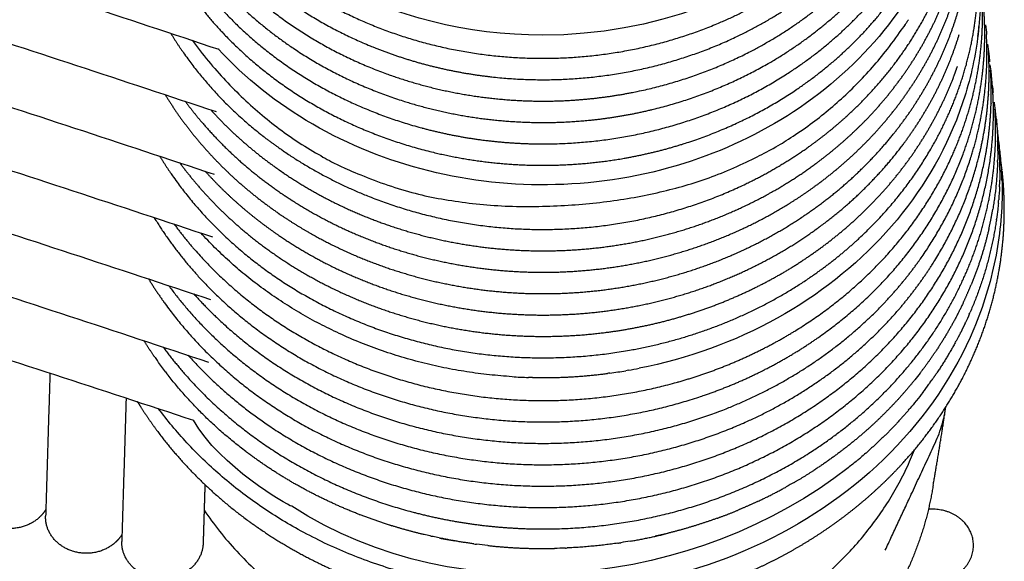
# Model space of a CAD drawing. Header units: millimetres. Extents: x -31695 to -19845, y -5614 to 7253.
# Tile 40 of 256: x -27788 to -27743, y -4022 to -3997. Entities that reach past the tile are written whole.
import ezdxf

# ---------------------------------------------------------------- set-up
doc = ezdxf.new("R2010")
doc.units = ezdxf.units.MM
doc.layers.add('2d', color=7, linetype='Continuous', true_color=0x000000)

msp = doc.modelspace()

# ---------------------------------------------------------------- linework, layer by layer
at = {"layer": '2d', "linetype": 'Continuous', "lineweight": -3}
for points, weights in [([(-27996.657, -3962.844), (-27884.071, -3963.136), (-27778.871, -3998.767)], [1, 0.983726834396, 1]), ([(-27996.657, -3965.763), (-27884.137, -3966.055), (-27778.99, -4001.646)], [1, 0.983745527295, 1]), ([(-27996.657, -3968.683), (-27884.186, -3968.974), (-27779.078, -4004.536)], [1, 0.983759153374, 1]), ([(-27996.657, -3971.602), (-27884.234, -3971.894), (-27779.165, -4007.426)], [1, 0.983772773, 1]), ([(-27996.657, -3974.522), (-27884.282, -3974.813), (-27779.252, -4010.316)], [1, 0.983786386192, 1]), ([(-27996.657, -3977.441), (-27884.33, -3977.732), (-27779.339, -4013.206)], [1, 0.983799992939, 1]), ([(-27996.657, -3980.361), (-27884.716, -3980.651), (-27780.038, -4015.889)], [1, 0.983908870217, 1]), ([(-27742.992, -4001.958), (-27742.944, -4002.479), (-27742.929, -4003.001)], [1.00011358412, 0.999640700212, 1]), ([(-27742.728, -4004.81), (-27742.747, -4004.127), (-27742.824, -4003.448)], [1, 0.999297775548, 1]), ([(-27742.932, -4003.984), (-27742.969, -4005.072), (-27743.151, -4006.147)], [1, 0.998199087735, 1]), ([(-27743.328, -4007.036), (-27743.227, -4006.594), (-27743.151, -4006.147)], [1, 0.999690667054, 1]), ([(-27742.987, -4006.646), (-27743.301, -4008.837), (-27744.195, -4010.897)], [1, 0.992740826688, 1]), ([(-27765.331, -4013.878), (-27774.14, -4013.342), (-27779.696, -4007.246)], [1, 0.916763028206, 1]), ([(-27743.328, -4007.036), (-27743.63, -4008.365), (-27744.152, -4009.64)], [1, 0.997220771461, 1]), ([(-27744.523, -4010.481), (-27744.326, -4010.065), (-27744.152, -4009.64)], [1, 0.999690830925, 1]), ([(-27744.523, -4010.481), (-27745.084, -4011.665), (-27745.826, -4012.767)], [1, 0.997526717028, 1]), ([(-27781.808, -4012.998), (-27782.08, -4012.606), (-27782.33, -4012.202)], [1, 0.999683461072, 1]), ([(-27744.894, -4012.324), (-27745.278, -4013.025), (-27745.728, -4013.695)], [1, 0.999099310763, 1]), ([(-27746.508, -4013.714), (-27746.15, -4013.25), (-27745.826, -4012.767)], [1, 0.999526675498, 1]), ([(-27777.624, -4017.329), (-27779.708, -4015.75), (-27781.259, -4013.745)], [1, 0.991380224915, 1]), ([(-27764.392, -4013.917), (-27762.656, -4013.955), (-27760.938, -4013.73)], [1, 0.996389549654, 1]), ([(-27746.844, -4014.137), (-27747.55, -4015.001), (-27748.364, -4015.786)], [1, 0.998318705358, 1]), ([(-27765.968, -4023.706), (-27776.06, -4022.855), (-27781.658, -4015.346)], [1, 0.902344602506, 1]), ([(-27747.037, -4015.417), (-27747.926, -4016.455), (-27748.97, -4017.371)], [1, 0.997531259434, 1]), ([(-27745.902, -4018.88), (-27745.59, -4017.084), (-27745.321, -4015.282)], [1, 0.999940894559, 1]), ([(-27749.074, -4016.439), (-27748.71, -4016.12), (-27748.364, -4015.786)], [1, 0.999697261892, 1]), ([(-27749.13, -4016.487), (-27750.2, -4017.417), (-27751.41, -4018.201)], [1, 0.997429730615, 1]), ([(-27776.401, -4018.187), (-27777.009, -4017.792), (-27777.584, -4017.359)], [1, 0.999356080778, 1]), ([(-27773.773, -4019.645), (-27775.136, -4019.008), (-27776.379, -4018.202)], [1, 0.997321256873, 1]), ([(-27752.317, -4018.757), (-27751.855, -4018.49), (-27751.41, -4018.201)], [1, 0.999655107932, 1]), ([(-27754.016, -4019.644), (-27753.335, -4019.326), (-27752.682, -4018.964)], [1, 0.999331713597, 1]), ([(-27745.905, -4018.88), (-27746.221, -4020.921), (-27747.107, -4022.826)], [1.0091937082, 0.996390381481, 1]), ([(-27772.387, -4020.237), (-27773.082, -4019.967), (-27773.754, -4019.654)], [1, 0.999353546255, 1]), ([(-27754.016, -4019.644), (-27754.469, -4019.856), (-27754.934, -4020.049)], [1, 0.99970568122, 1]), ([(-27770.954, -4020.738), (-27771.659, -4020.517), (-27772.344, -4020.253)], [1, 0.999378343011, 1]), ([(-27755.875, -4020.414), (-27756.991, -4020.818), (-27758.153, -4021.108)], [1, 0.998372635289, 1]), ([(-27755.875, -4020.413), (-27755.4, -4020.241), (-27754.934, -4020.049)], [1, 0.999706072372, 1]), ([(-27745.808, -4020), (-27745.863, -4019.997), (-27745.918, -4019.997)], [0.958619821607, 0.969386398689, 0.981112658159]), ([(-27768.7, -4021.321), (-27769.811, -4021.092), (-27770.887, -4020.759)], [1, 0.998556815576, 1]), ([(-27767.093, -4021.594), (-27767.868, -4021.49), (-27768.631, -4021.335)], [1, 0.999318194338, 1]), ([(-27759.883, -4021.47), (-27759.01, -4021.321), (-27758.153, -4021.108)], [1, 0.999126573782, 1]), ([(-27766.459, -4021.672), (-27764.927, -4021.837), (-27763.384, -4021.804)], [1, 0.997375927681, 1]), ([(-27760.462, -4021.561), (-27761.622, -4021.73), (-27762.797, -4021.784)], [1, 0.998465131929, 1])]:
    msp.add_rational_spline(points, weights, degree=2, dxfattribs=at)
for points, degree, knots in [([(-27745.327, -3981.826), (-27745.326, -3990.817), (-27753.643, -3998.118), (-27770.997, -3998.114), (-27777.153, -3994.64), (-27780.288, -3989.53)], 3, [-312.961733, -312.961733, -312.961733, -312.961733, -285.713489, -285.713489, -266.905871, -266.905871, -266.905871, -266.905871]), ([(-27744.626, -3988.133), (-27744.626, -3989.871), (-27745.245, -3993.351), (-27747.943, -3998.082), (-27752.113, -4001.827), (-27757.398, -4004.316), (-27763.272, -4005.288), (-27769.251, -4004.639), (-27774.691, -4002.455), (-27777.657, -4000.098), (-27778.903, -3998.747)], 3, [0, 0, 0, 0, 0.546981, 1.095379, 1.649298, 2.1853, 2.749562, 3.300531, 3.85032, 4.400106, 4.400106, 4.400106, 4.400106]), ([(-27743.723, -3996.254), (-27743.723, -3997.23), (-27743.911, -3999.193), (-27745.027, -4003.035), (-27747.792, -4007.444), (-27752.951, -4011.501), (-27757.228, -4013.051), (-27759.478, -4013.493)], 3, [0, 0, 0, 0, 0.307264, 0.618059, 1.244383, 1.873268, 2.517622, 2.517622, 2.517622, 2.517622]), ([(-27743.155, -4000.63), (-27743.171, -4000.395), (-27743.191, -4000.161), (-27743.217, -3999.927), (-27743.218, -3999.913), (-27743.22, -3999.899), (-27743.221, -3999.886)], 3, [6.39810064, 6.39810064, 6.39810064, 6.39810064, 6.47301953, 6.47301953, 6.47301953, 6.47737687, 6.47737687, 6.47737687, 6.47737687]), ([(-27742.821, -4004.353), (-27742.821, -4004.18), (-27742.824, -4004.006), (-27742.83, -4003.833), (-27742.836, -4003.665), (-27742.844, -4003.497), (-27742.855, -4003.329)], 3, [6.3778306, 6.3778306, 6.3778306, 6.3778306, 6.4330962, 6.4330962, 6.4330962, 6.4865477, 6.4865477, 6.4865477, 6.4865477]), ([(-27742.722, -4005.264), (-27742.722, -4006.337), (-27742.94, -4008.52), (-27744.255, -4012.792), (-27747.536, -4017.653), (-27753.513, -4021.864), (-27758.333, -4023.276), (-27760.788, -4023.594)], 3, [0, 0, 0, 0, 0.337464, 0.687203, 1.388364, 2.092602, 2.78638, 2.78638, 2.78638, 2.78638]), ([(-27742.896, -4005.884), (-27742.905, -4005.977), (-27742.915, -4006.07), (-27742.942, -4006.313), (-27742.961, -4006.463), (-27742.982, -4006.612)], 3, [-110.5162886, -110.5162886, -110.5162886, -110.5162886, -110.2186678, -110.2186678, -109.7359087, -109.7359087, -109.7359087, -109.7359087]), ([(-27781.326, -4013.658), (-27781.326, -4013.658), (-27781.326, -4013.658), (-27781.449, -4013.497), (-27781.569, -4013.334), (-27781.687, -4013.169)], 3, [-72.8205275, -72.8205275, -72.8205275, -72.8205275, -72.820517, -72.820517, -72.2005214, -72.2005214, -72.2005214, -72.2005214]), ([(-27748.112, -4021.881), (-27746.963, -4019.413), (-27745.435, -4016.131), (-27745.321, -4015.282)], 2, [0, 0, 0, 0.5604552, 0.7451673, 0.7451673, 0.7451673]), ([(-27749.41, -4017.747), (-27749.548, -4017.861), (-27756.498, -4023.468), (-27767.694, -4024.927), (-27775.498, -4019.861)], 3, [-96.172521, -96.172521, -96.172521, -96.172521, -95.643507, -69.719058, -69.719058, -69.719058, -69.719058])]:
    msp.add_open_spline(points, degree=degree, knots=knots, dxfattribs=at)
for points, weights, degree, knots in [([(-27779.652, -3992.664), (-27778.304, -3994.483), (-27776.474, -3995.932), (-27774.366, -3997.599), (-27771.802, -3998.644), (-27770.524, -3999.164), (-27769.174, -3999.511), (-27767.823, -3999.858), (-27766.43, -4000.024), (-27763.626, -4000.357), (-27760.835, -3999.951), (-27758.046, -3999.544), (-27755.512, -3998.431), (-27753.621, -3997.6), (-27751.984, -3996.417), (-27750.351, -3995.237), (-27749.054, -3993.763), (-27747.759, -3992.292), (-27746.868, -3990.601), (-27746.162, -3989.262), (-27745.34, -3986.498), (-27745.202, -3985.138)], [1, 0.991508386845, 1, 0.988975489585, 1, 0.997246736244, 1, 0.997257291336, 1, 0.989114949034, 1, 0.989061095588, 1, 0.993773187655, 1, 0.993726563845, 1, 0.993663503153, 1, 0.995978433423, 1.0037830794, 1], 2, [0, 0, 0, 0.454418, 0.454418, 0.976567, 0.976567, 1.238067, 1.238067, 1.499735, 1.499735, 2.02326, 2.02326, 2.546355, 2.546355, 2.938008, 2.938008, 3.328925, 3.328925, 3.719105, 3.719105, 4.028551, 4.319646, 4.319646, 4.319646]), ([(-27779.908, -3995.497), (-27779.44, -3996.13), (-27778.91, -3996.724), (-27777.129, -3998.715), (-27774.768, -4000.152), (-27772.4, -4001.591), (-27769.663, -4002.354), (-27768.982, -4002.543), (-27768.288, -4002.687), (-27767.593, -4002.831), (-27766.889, -4002.929), (-27765.477, -4003.125), (-27764.048, -4003.135), (-27761.176, -4003.153), (-27758.421, -4002.427), (-27755.671, -4001.701), (-27753.28, -4000.292), (-27751.496, -3999.241), (-27750.02, -3997.863), (-27748.547, -3996.489), (-27747.455, -3994.857), (-27746.367, -3993.227), (-27745.716, -3991.422), (-27745.55, -3990.962), (-27744.814, -3988.419), (-27744.827, -3986.325)], [1, 0.998978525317, 1, 0.988891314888, 1, 0.989029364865, 1, 0.999310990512, 1, 0.999316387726, 1, 0.997261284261, 1, 0.989114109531, 1, 0.989025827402, 1, 0.993742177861, 1, 0.993692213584, 1, 0.993632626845, 1, 0.999577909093, 1.00187545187, 1], 2, [0, 0, 0, 0.158907, 0.158907, 0.688563, 0.688563, 1.219455, 1.219455, 1.352333, 1.352333, 1.485247, 1.485247, 1.75113, 1.75113, 2.282829, 2.282829, 2.813788, 2.813788, 3.211209, 3.211209, 3.607869, 3.607869, 4.003851, 4.003851, 4.105245, 4.55576, 4.55576, 4.55576]), ([(-27778.45, -3993.071), (-27777.752, -3993.833), (-27776.957, -3994.515), (-27774.937, -3996.246), (-27772.436, -3997.375), (-27769.928, -3998.505), (-27767.159, -3998.936), (-27764.387, -3999.366), (-27761.594, -3999.06), (-27758.803, -3998.753), (-27756.235, -3997.736), (-27754.318, -3996.976), (-27752.637, -3995.858), (-27750.961, -3994.742), (-27749.604, -3993.323), (-27748.251, -3991.907), (-27747.288, -3990.257), (-27746.327, -3988.61), (-27745.805, -3986.814)], [1, 0.998226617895, 1, 0.988942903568, 1, 0.98906191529, 1, 0.989102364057, 1, 0.989071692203, 1, 0.993781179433, 1, 0.993737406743, 1, 0.993673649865, 1, 0.993628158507, 1], 2, [0, 0, 0, 0.205964, 0.205964, 0.725213, 0.725213, 1.24552, 1.24552, 1.766292, 1.766292, 2.286733, 2.286733, 2.676449, 2.676449, 3.065442, 3.065442, 3.453692, 3.453692, 3.84133, 3.84133, 3.84133]), ([(-27780.599, -3992.319), (-27780.186, -3993.007), (-27779.701, -3993.657), (-27778.138, -3995.753), (-27775.948, -3997.347), (-27773.753, -3998.943), (-27771.127, -3999.899), (-27769.161, -4000.615), (-27767.066, -4000.927), (-27764.969, -4001.239), (-27762.847, -4001.135), (-27761.435, -4001.065), (-27760.05, -4000.811), (-27757.268, -4000.299), (-27754.775, -3999.089), (-27752.915, -3998.186), (-27751.327, -3996.938), (-27749.742, -3995.692), (-27748.509, -3994.165), (-27747.278, -3992.639), (-27746.463, -3990.908), (-27745.649, -3989.18), (-27745.292, -3987.333)], [1, 0.998891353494, 1, 0.988848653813, 1, 0.988994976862, 1, 0.993824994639, 1, 0.993869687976, 1, 0.997253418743, 1, 0.989070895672, 1, 0.993758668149, 1, 0.993716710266, 1, 0.993652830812, 1, 0.993612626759, 1], 2, [0, 0, 0, 0.163409, 0.163409, 0.687194, 0.687194, 1.212264, 1.212264, 1.606734, 1.606734, 2.001436, 2.001436, 2.264554, 2.264554, 2.790275, 2.790275, 3.183865, 3.183865, 3.576698, 3.576698, 3.968812, 3.968812, 4.360384, 4.360384, 4.360384]), ([(-27778.714, -3995.901), (-27777.244, -3997.51), (-27775.38, -3998.754), (-27773.098, -4000.275), (-27770.414, -4001.137), (-27768.405, -4001.781), (-27766.286, -4002.017), (-27764.165, -4002.252), (-27762.038, -4002.067), (-27760.624, -4001.944), (-27759.245, -4001.637), (-27756.476, -4001.019), (-27754.031, -3999.711), (-27752.206, -3998.733), (-27750.672, -3997.42), (-27749.14, -3996.11), (-27747.975, -3994.529), (-27746.813, -3992.951), (-27746.078, -3991.182), (-27745.344, -3989.415), (-27745.075, -3987.547)], [1, 0.99250418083, 1, 0.989013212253, 1, 0.993831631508, 1, 0.993871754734, 1, 0.997252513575, 1, 0.989059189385, 1, 0.993748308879, 1, 0.993705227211, 1, 0.993642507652, 1, 0.993605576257, 1], 2, [0, 0, 0, 0.432594, 0.432594, 0.960579, 0.960579, 1.357186, 1.357186, 1.753964, 1.753964, 2.01843, 2.01843, 2.546773, 2.546773, 2.942285, 2.942285, 3.337032, 3.337032, 3.731079, 3.731079, 4.124629, 4.124629, 4.124629]), ([(-27779.238, -4001.562), (-27778.313, -4002.586), (-27777.263, -4003.51), (-27776.103, -4004.322), (-27776.018, -4004.382), (-27775.931, -4004.442), (-27775.845, -4004.5), (-27774.377, -4005.492), (-27772.768, -4006.292), (-27771.05, -4006.885), (-27769.224, -4007.513), (-27767.315, -4007.896), (-27765.363, -4008.024), (-27763.411, -4008.152), (-27761.458, -4008.023), (-27759.548, -4007.641), (-27757.64, -4007.258), (-27755.817, -4006.629), (-27754.118, -4005.768), (-27753.363, -4005.385), (-27752.639, -4004.958), (-27751.948, -4004.49), (-27751.092, -4003.909), (-27750.292, -4003.268), (-27749.555, -4002.57), (-27748.557, -4001.626), (-27747.685, -4000.587), (-27746.95, -3999.469), (-27746.216, -3998.352), (-27745.628, -3997.168), (-27745.194, -3995.934), (-27744.762, -3994.7), (-27744.488, -3993.431), (-27744.379, -3992.143), (-27744.315, -3991.392), (-27744.307, -3990.638), (-27744.355, -3989.885)], [1, 0.995727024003, 0.995727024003, 1, 1, 1, 1, 0.993469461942, 0.993469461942, 1, 0.992729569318, 0.992729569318, 1, 0.992745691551, 0.992745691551, 1, 0.992705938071, 0.992705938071, 1, 0.998527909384, 0.998527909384, 1, 0.997725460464, 0.997725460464, 1, 0.995783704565, 0.995783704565, 1, 0.995755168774, 0.995755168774, 1, 0.995726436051, 0.995726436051, 1, 0.998536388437, 0.998536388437, 1], 3, [0, 0, 0, 0, 0.412294, 0.412294, 0.412294, 0.442885, 0.442885, 0.442885, 0.956812, 0.956812, 0.956812, 1.502164, 1.502164, 1.502164, 2.047728, 2.047728, 2.047728, 2.592685, 2.592685, 2.592685, 2.835529, 2.835529, 2.835529, 3.136427, 3.136427, 3.136427, 3.543331, 3.543331, 3.543331, 3.949557, 3.949557, 3.949557, 4.355346, 4.355346, 4.355346, 4.592454, 4.592454, 4.592454, 4.592454]), ([(-27780.421, -4001.163), (-27780.16, -4001.518), (-27779.885, -4001.864), (-27779.595, -4002.2), (-27778.532, -4003.433), (-27777.294, -4004.53), (-27775.904, -4005.47), (-27775.737, -4005.583), (-27775.568, -4005.694), (-27775.397, -4005.802), (-27773.796, -4006.814), (-27772.044, -4007.604), (-27770.181, -4008.156), (-27768.314, -4008.707), (-27766.376, -4009.009), (-27764.409, -4009.054), (-27762.442, -4009.098), (-27760.489, -4008.884), (-27758.593, -4008.417), (-27756.699, -4007.951), (-27754.903, -4007.241), (-27753.246, -4006.303), (-27752.779, -4006.039), (-27752.325, -4005.757), (-27751.885, -4005.459), (-27750.77, -4004.702), (-27749.752, -4003.845), (-27748.843, -4002.896), (-27747.894, -4001.904), (-27747.077, -4000.824), (-27746.401, -3999.669), (-27745.727, -3998.516), (-27745.203, -3997.303), (-27744.837, -3996.045), (-27744.472, -3994.788), (-27744.268, -3993.502), (-27744.23, -3992.204), (-27744.216, -3991.706), (-27744.226, -3991.207), (-27744.26, -3990.71)], [1, 0.999547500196, 0.999547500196, 1, 0.994092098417, 0.994092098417, 1, 1, 1, 1, 0.99268257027, 0.99268257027, 1, 0.992735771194, 0.992735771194, 1, 0.992746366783, 0.992746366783, 1, 0.992694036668, 0.992694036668, 1, 0.999403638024, 0.999403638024, 1, 0.996192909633, 0.996192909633, 1, 0.9957758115, 0.9957758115, 1, 0.99574663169, 0.99574663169, 1, 0.9957230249, 0.9957230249, 1, 0.99936428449, 0.99936428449, 1], 3, [0, 0, 0, 0, 0.133389, 0.133389, 0.133389, 0.62072, 0.62072, 0.62072, 0.679623, 0.679623, 0.679623, 1.226967, 1.226967, 1.226967, 1.775168, 1.775168, 1.775168, 2.323432, 2.323432, 2.323432, 2.870975, 2.870975, 2.870975, 3.025721, 3.025721, 3.025721, 3.417247, 3.417247, 3.417247, 3.826037, 3.826037, 3.826037, 4.2342, 4.2342, 4.2342, 4.641984, 4.641984, 4.641984, 4.798829, 4.798829, 4.798829, 4.798829]), ([(-27781.349, -4000.852), (-27780.703, -4001.913), (-27779.938, -4002.909), (-27779.061, -4003.829), (-27778.137, -4004.797), (-27777.1, -4005.671), (-27775.964, -4006.44), (-27775.536, -4006.729), (-27775.096, -4007.002), (-27774.643, -4007.26), (-27772.979, -4008.205), (-27771.176, -4008.921), (-27769.274, -4009.393), (-27767.369, -4009.865), (-27765.407, -4010.083), (-27763.43, -4010.042), (-27761.453, -4010), (-27759.505, -4009.7), (-27757.627, -4009.148), (-27755.753, -4008.597), (-27753.991, -4007.805), (-27752.38, -4006.791), (-27752.192, -4006.673), (-27752.006, -4006.552), (-27751.823, -4006.427), (-27750.442, -4005.491), (-27749.212, -4004.402), (-27748.153, -4003.178), (-27747.257, -4002.141), (-27746.498, -4001.021), (-27745.885, -3999.832), (-27745.273, -3998.645), (-27744.817, -3997.404), (-27744.52, -3996.125), (-27744.225, -3994.847), (-27744.094, -3993.547), (-27744.129, -3992.243), (-27744.133, -3992.09), (-27744.14, -3991.937), (-27744.149, -3991.785)], [1, 0.996417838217, 0.996417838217, 1, 0.996085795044, 0.996085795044, 1, 0.999444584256, 0.999444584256, 1, 0.992696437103, 0.992696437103, 1, 0.992742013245, 0.992742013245, 1, 0.992742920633, 0.992742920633, 1, 0.992681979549, 0.992681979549, 1, 1, 1, 1, 0.994226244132, 0.994226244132, 1, 0.995766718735, 0.995766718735, 1, 0.995739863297, 0.995739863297, 1, 0.995719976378, 0.995719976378, 1, 1, 1, 1], 3, [0, 0, 0, 0, 0.378838, 0.378838, 0.378838, 0.777634, 0.777634, 0.777634, 0.927842, 0.927842, 0.927842, 1.478122, 1.478122, 1.478122, 2.029148, 2.029148, 2.029148, 2.580097, 2.580097, 2.580097, 3.130208, 3.130208, 3.130208, 3.194891, 3.194891, 3.194891, 3.679221, 3.679221, 3.679221, 4.089907, 4.089907, 4.089907, 4.500013, 4.500013, 4.500013, 4.909808, 4.909808, 4.909808, 4.958446, 4.958446, 4.958446, 4.958446]), ([(-27781.093, -3998.018), (-27780.815, -3998.477), (-27780.505, -3998.921), (-27778.965, -4001.123), (-27776.762, -4002.825), (-27776.287, -4003.191), (-27775.787, -4003.53), (-27773.968, -4004.76), (-27771.879, -4005.584), (-27769.199, -4006.64), (-27766.289, -4006.956), (-27763.378, -4007.271), (-27760.489, -4006.819), (-27757.603, -4006.367), (-27754.991, -4005.187), (-27753.414, -4004.473), (-27752.007, -4003.519), (-27751.102, -4002.905), (-27750.283, -4002.202), (-27748.715, -4000.854), (-27747.525, -3999.229), (-27746.338, -3997.607), (-27745.588, -3995.79), (-27745.161, -3994.754), (-27744.889, -3993.677)], [1, 0.999530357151, 1, 0.988826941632, 1, 0.999473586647, 1, 0.993245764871, 1, 0.98908618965, 1, 0.989123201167, 1, 0.989071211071, 1, 0.995920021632, 1, 0.998283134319, 1, 0.993690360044, 1, 0.993644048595, 1, 0.997897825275, 1], 2, [0, 0, 0, 0.109428, 0.109428, 0.649518, 0.649518, 0.766726, 0.766726, 1.190973, 1.190973, 1.733456, 1.733456, 2.27627, 2.27627, 2.818621, 2.818621, 3.147655, 3.147655, 3.359837, 3.359837, 3.764848, 3.764848, 4.169151, 4.169151, 4.400458, 4.400458, 4.400458]), ([(-27780.836, -3995.185), (-27779.833, -3996.84), (-27778.445, -3998.258), (-27776.555, -4000.187), (-27774.111, -4001.537), (-27771.661, -4002.89), (-27768.873, -4003.547), (-27766.787, -4004.039), (-27764.629, -4004.111), (-27762.471, -4004.182), (-27760.349, -4003.83), (-27758.938, -4003.596), (-27757.581, -4003.179), (-27754.856, -4002.342), (-27752.526, -4000.834), (-27750.788, -3999.707), (-27749.376, -3998.266), (-27747.966, -3996.828), (-27746.953, -3995.146), (-27746.522, -3994.43), (-27746.172, -3993.681)], [1, 0.99386796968, 1, 0.98891104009, 1, 0.989048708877, 1, 0.993842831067, 1, 0.993872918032, 1, 0.997249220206, 1, 0.989030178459, 1, 0.993725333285, 1, 0.993681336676, 1, 0.998833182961, 1], 2, [0, 0, 0, 0.392754, 0.392754, 0.925362, 0.925362, 1.459165, 1.459165, 1.860017, 1.860017, 2.260909, 2.260909, 2.528044, 2.528044, 3.06158, 3.06158, 3.460914, 3.460914, 3.859482, 3.859482, 4.029602, 4.029602, 4.029602]), ([(-27781.604, -4003.686), (-27781.322, -4004.15), (-27781.009, -4004.598), (-27779.421, -4006.867), (-27777.151, -4008.62), (-27774.874, -4010.375), (-27772.118, -4011.462), (-27769.357, -4012.55), (-27766.359, -4012.875), (-27763.359, -4013.2), (-27760.382, -4012.735), (-27758.159, -4012.387), (-27756.076, -4011.612), (-27753.996, -4010.838), (-27752.159, -4009.676), (-27750.94, -4008.903), (-27749.864, -4007.978), (-27747.703, -4006.121), (-27746.255, -4003.78), (-27745.176, -4002.033), (-27744.565, -4000.115), (-27743.956, -3998.199), (-27743.846, -3996.211), (-27743.822, -3995.777), (-27743.823, -3995.342)], [1, 0.999547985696, 1, 0.988826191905, 1, 0.988987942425, 1, 0.989095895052, 1, 0.989138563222, 1, 0.993837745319, 1, 0.993815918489, 1, 0.997208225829, 1, 0.988822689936, 1, 0.993606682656, 1, 0.993587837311, 1, 0.999688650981, 1], 2, [0, 0, 0, 0.110577, 0.110577, 0.667134, 0.667134, 1.225074, 1.225074, 1.784068, 1.784068, 2.343404, 2.343404, 2.762642, 2.762642, 3.181289, 3.181289, 3.45998, 3.45998, 4.016272, 4.016272, 4.432701, 4.432701, 4.848694, 4.848694, 4.939879, 4.939879, 4.939879]), ([(-27743.653, -3998.14), (-27743.612, -3997.483), (-27743.613, -3996.824), (-27743.654, -3996.167), (-27743.655, -3996.164), (-27743.655, -3996.162), (-27743.655, -3996.159)], [1, 0.998954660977, 0.998954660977, 1, 1, 1, 1], 3, [0, 0, 0, 0, 0.2071324, 0.2071324, 0.2071324, 0.2079832, 0.2079832, 0.2079832, 0.2079832]), ([(-27781.86, -4006.52), (-27780.817, -4008.229), (-27779.387, -4009.7), (-27777.387, -4011.753), (-27774.797, -4013.194), (-27772.2, -4014.637), (-27769.242, -4015.343), (-27766.28, -4016.049), (-27763.216, -4015.959), (-27760.151, -4015.868), (-27757.249, -4014.989), (-27756.53, -4014.771), (-27755.83, -4014.506), (-27755.13, -4014.241), (-27754.455, -4013.93), (-27753.104, -4013.309), (-27751.871, -4012.517), (-27749.396, -4010.927), (-27747.557, -4008.76), (-27745.724, -4006.597), (-27744.694, -4004.049), (-27743.926, -4002.147), (-27743.66, -4000.14), (-27743.456, -3998.602), (-27743.555, -3997.055)], [1, 0.994180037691, 1, 0.988915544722, 1, 0.989047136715, 1, 0.989134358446, 1, 0.989130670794, 1, 0.999310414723, 1, 0.999313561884, 1, 0.997230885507, 1, 0.98888652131, 1, 0.988730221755, 1, 0.993579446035, 1, 0.996209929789, 1], 2, [0, 0, 0, 0.406309, 0.406309, 0.97185, 0.97185, 1.538673, 1.538673, 2.106222, 2.106222, 2.673659, 2.673659, 2.815415, 2.815415, 2.957101, 2.957101, 3.24023, 3.24023, 3.805442, 3.805442, 4.369278, 4.369278, 4.791518, 4.791518, 5.115696, 5.115696, 5.115696]), ([(-27780.104, -3998.351), (-27774.316, -4006.127), (-27753.161, -4005.905), (-27747.278, -3997.766), (-27747.044, -3997.403)], [0.999939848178, 0.994047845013, 1.00677220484, 0.999695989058, 1], 2, [-3.673785, -3.673785, -3.673785, -1.955275, 0, 0.087774, 0.087774, 0.087774]), ([(-27780.933, -4006.83), (-27780.485, -4007.44), (-27779.982, -4008.016), (-27778.116, -4010.149), (-27775.628, -4011.7), (-27773.132, -4013.253), (-27770.235, -4014.09), (-27767.333, -4014.928), (-27764.282, -4014.979), (-27761.231, -4015.029), (-27758.296, -4014.288), (-27757.567, -4014.104), (-27756.856, -4013.873), (-27756.145, -4013.641), (-27755.456, -4013.364), (-27754.076, -4012.809), (-27752.804, -4012.078), (-27750.251, -4010.611), (-27748.295, -4008.542), (-27746.346, -4006.477), (-27745.17, -4003.992), (-27744.295, -4002.137), (-27743.91, -4000.155), (-27743.718, -3999.159), (-27743.654, -3998.15)], [1, 0.99916157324, 1, 0.988887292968, 1, 0.989024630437, 1, 0.989124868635, 1, 0.989137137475, 1, 0.999311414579, 1, 0.999314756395, 1, 0.99723671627, 1, 0.988914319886, 1, 0.988755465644, 1, 0.993588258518, 1, 0.998365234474, 1], 2, [0, 0, 0, 0.152864, 0.152864, 0.715407, 0.715407, 1.279283, 1.279283, 1.844005, 1.844005, 2.408765, 2.408765, 2.549873, 2.549873, 2.690919, 2.690919, 2.972785, 2.972785, 3.535504, 3.535504, 4.096819, 4.096819, 4.517106, 4.517106, 4.728909, 4.728909, 4.728909]), ([(-27780.021, -4010.056), (-27779.415, -4010.736), (-27778.739, -4011.361), (-27776.608, -4013.328), (-27773.923, -4014.653), (-27771.23, -4015.98), (-27768.22, -4016.551), (-27765.206, -4017.122), (-27762.135, -4016.89), (-27759.066, -4016.656), (-27756.207, -4015.639), (-27754.072, -4014.879), (-27752.179, -4013.719), (-27750.29, -4012.56), (-27748.737, -4011.058), (-27747.706, -4010.06), (-27746.855, -4008.937), (-27745.146, -4006.681), (-27744.265, -4004.076), (-27743.61, -4002.131), (-27743.463, -4000.105), (-27743.391, -3999.1), (-27743.446, -3998.094)], [1, 0.998844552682, 1, 0.98894298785, 1, 0.989077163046, 1, 0.989138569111, 1, 0.989118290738, 1, 0.993797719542, 1, 0.993759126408, 1, 0.997180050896, 1, 0.988719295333, 1, 0.993568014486, 1, 0.998405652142, 1], 2, [0, 0, 0, 0.181817, 0.181817, 0.750347, 0.750347, 1.320091, 1.320091, 1.890431, 1.890431, 2.460527, 2.460527, 2.887489, 2.887489, 3.313668, 3.313668, 3.597341, 3.597341, 4.163698, 4.163698, 4.587918, 4.587918, 4.799021, 4.799021, 4.799021]), ([(-27779.5, -4004.393), (-27779.174, -4004.755), (-27778.832, -4005.106), (-27778.475, -4005.444), (-27777.721, -4006.159), (-27776.903, -4006.814), (-27776.026, -4007.407), (-27775.331, -4007.878), (-27774.603, -4008.306), (-27773.844, -4008.692), (-27772.12, -4009.566), (-27770.269, -4010.205), (-27768.332, -4010.594), (-27766.394, -4010.983), (-27764.411, -4011.115), (-27762.429, -4010.986), (-27760.448, -4010.856), (-27758.509, -4010.468), (-27756.656, -4009.831), (-27754.9, -4009.227), (-27753.256, -4008.409), (-27751.759, -4007.395), (-27751.68, -4007.341), (-27751.602, -4007.287), (-27751.524, -4007.233), (-27749.969, -4006.146), (-27748.614, -4004.865), (-27747.489, -4003.419), (-27746.648, -4002.338), (-27745.951, -4001.18), (-27745.404, -3999.959), (-27745.131, -3999.348), (-27744.897, -3998.724), (-27744.703, -3998.09)], [1, 0.999472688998, 0.999472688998, 1, 0.997688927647, 0.997688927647, 1, 0.998554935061, 0.998554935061, 1, 0.992709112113, 0.992709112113, 1, 0.992749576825, 0.992749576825, 1, 0.992737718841, 0.992737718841, 1, 0.993390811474, 0.993390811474, 1, 1, 1, 1, 0.99257184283, 0.99257184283, 1, 0.995757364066, 0.995757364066, 1, 0.998925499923, 0.998925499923, 1], 3, [0, 0, 0, 0, 0.145949, 0.145949, 0.145949, 0.453792, 0.453792, 0.453792, 0.697934, 0.697934, 0.697934, 1.251148, 1.251148, 1.251148, 1.804963, 1.804963, 1.804963, 2.358576, 2.358576, 2.358576, 2.883536, 2.883536, 2.883536, 2.911338, 2.911338, 2.911338, 3.462619, 3.462619, 3.462619, 3.875215, 3.875215, 3.875215, 4.082078, 4.082078, 4.082078, 4.082078]), ([(-27743.353, -4000.858), (-27743.328, -4000.457), (-27743.323, -4000.055), (-27743.316, -3999.451), (-27743.355, -3998.848)], [1, 0.999747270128, 1, 0.999429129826, 1], 2, [0, 0, 0, 0.0842579, 0.0842579, 0.2110182, 0.2110182, 0.2110182]), ([(-27780.677, -4003.997), (-27779.861, -4005.104), (-27778.911, -4006.124), (-27777.839, -4007.042), (-27777.124, -4007.654), (-27776.359, -4008.216), (-27775.55, -4008.727), (-27774.74, -4009.238), (-27773.889, -4009.694), (-27773.002, -4010.093), (-27771.221, -4010.893), (-27769.326, -4011.451), (-27767.36, -4011.755), (-27765.392, -4012.059), (-27763.395, -4012.102), (-27761.413, -4011.884), (-27759.929, -4011.72), (-27758.475, -4011.411), (-27757.068, -4010.961), (-27755.663, -4010.512), (-27754.323, -4009.926), (-27753.064, -4009.213), (-27751.808, -4008.5), (-27750.649, -4007.667), (-27749.602, -4006.724), (-27748.557, -4005.783), (-27747.638, -4004.743), (-27746.855, -4003.619), (-27746.074, -4002.496), (-27745.441, -4001.302), (-27744.963, -4000.053), (-27744.901, -3999.889), (-27744.841, -3999.724), (-27744.784, -3999.559)], [1, 0.995802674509, 0.995802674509, 1, 0.998143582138, 0.998143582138, 1, 0.998154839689, 0.998154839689, 1, 0.99272442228, 0.99272442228, 1, 0.992758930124, 0.992758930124, 1, 0.995898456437, 0.995898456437, 1, 0.99587871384, 0.99587871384, 1, 0.995835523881, 0.995835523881, 1, 0.995794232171, 0.995794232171, 1, 0.995753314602, 0.995753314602, 1, 1, 1, 1], 3, [0, 0, 0, 0, 0.415739, 0.415739, 0.415739, 0.693057, 0.693057, 0.693057, 0.970714, 0.970714, 0.970714, 1.526822, 1.526822, 1.526822, 2.083397, 2.083397, 2.083397, 2.500654, 2.500654, 2.500654, 2.91739, 2.91739, 2.91739, 3.333409, 3.333409, 3.333409, 3.748631, 3.748631, 3.748631, 4.163131, 4.163131, 4.163131, 4.218222, 4.218222, 4.218222, 4.218222]), ([(-27743.229, -4001.255), (-27743.217, -4000.835), (-27743.22, -4000.415), (-27743.241, -3999.995), (-27743.245, -3999.911), (-27743.249, -3999.827), (-27743.255, -3999.744)], [1, 0.999588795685, 0.999588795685, 1, 1, 1, 1], 3, [0, 0, 0, 0, 0.1323312, 0.1323312, 0.1323312, 0.1589236, 0.1589236, 0.1589236, 0.1589236]), ([(-27781.189, -4009.664), (-27779.841, -4011.499), (-27778.04, -4012.997), (-27775.784, -4014.871), (-27773.009, -4016.075), (-27770.228, -4017.28), (-27767.173, -4017.714), (-27764.114, -4018.146), (-27761.047, -4017.769), (-27757.982, -4017.392), (-27755.173, -4016.238), (-27753.077, -4015.376), (-27751.247, -4014.123), (-27749.421, -4012.872), (-27747.954, -4011.293), (-27746.979, -4010.243), (-27746.193, -4009.076), (-27744.614, -4006.732), (-27743.888, -4004.078), (-27743.456, -4002.494), (-27743.354, -4000.868)], [1, 0.992797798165, 1, 0.98896725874, 1, 0.989092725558, 1, 0.989142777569, 1, 0.98911063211, 1, 0.993783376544, 1, 0.99374311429, 1, 0.997172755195, 1, 0.988696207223, 1, 0.995878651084, 1], 2, [0, 0, 0, 0.457693, 0.457693, 1.029224, 1.029224, 1.601885, 1.601885, 2.175013, 2.175013, 2.747728, 2.747728, 3.176584, 3.176584, 3.604625, 3.604625, 3.889544, 3.889544, 4.458445, 4.458445, 4.799317, 4.799317, 4.799317]), ([(-27780.282, -4012.888), (-27778.63, -4014.748), (-27776.501, -4016.176), (-27774.009, -4017.845), (-27771.077, -4018.794), (-27768.14, -4019.743), (-27765.019, -4019.892), (-27761.898, -4020.039), (-27758.863, -4019.374), (-27755.831, -4018.709), (-27753.15, -4017.287), (-27750.475, -4015.866), (-27748.388, -4013.811), (-27746.307, -4011.76), (-27745.001, -4009.253), (-27743.7, -4006.751), (-27743.294, -4004.018), (-27743.046, -4002.335), (-27743.155, -4000.64)], [1, 0.991809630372, 1, 0.989024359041, 1, 0.989117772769, 1, 0.989145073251, 1, 0.989068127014, 1, 0.988928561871, 1, 0.988763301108, 1, 0.988638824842, 1, 0.99560823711, 1], 2, [0, 0, 0, 0.494546, 0.494546, 1.072039, 1.072039, 1.650473, 1.650473, 2.229059, 2.229059, 2.806956, 2.806956, 3.383562, 3.383562, 3.958739, 3.958739, 4.532794, 4.532794, 4.887938, 4.887938, 4.887938]), ([(-27782.116, -4009.354), (-27781.753, -4009.949), (-27781.341, -4010.518), (-27779.663, -4012.831), (-27777.293, -4014.603), (-27774.917, -4016.377), (-27772.06, -4017.456), (-27769.197, -4018.535), (-27766.104, -4018.827), (-27763.01, -4019.118), (-27759.954, -4018.598), (-27756.902, -4018.077), (-27754.153, -4016.787), (-27751.41, -4015.499), (-27749.212, -4013.553), (-27747.021, -4011.611), (-27745.573, -4009.181), (-27744.13, -4006.754), (-27743.564, -4004.057), (-27743.274, -4002.673), (-27743.23, -4001.266)], [1, 0.999298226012, 1, 0.988839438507, 1, 0.988995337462, 1, 0.989109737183, 1, 0.989146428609, 1, 0.989080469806, 1, 0.988958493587, 1, 0.988791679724, 1, 0.988657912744, 1, 0.996944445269, 1], 2, [0, 0, 0, 0.141969, 0.141969, 0.715042, 0.715042, 1.289558, 1.289558, 1.865118, 1.865118, 2.440974, 2.440974, 3.016302, 3.016302, 3.590417, 3.590417, 4.163101, 4.163101, 4.734575, 4.734575, 5.029351, 5.029351, 5.029351]), ([(-27781.445, -4012.497), (-27780.877, -4013.273), (-27780.224, -4013.993), (-27778.259, -4016.158), (-27775.665, -4017.713), (-27773.065, -4019.271), (-27770.066, -4020.086), (-27768.572, -4020.492), (-27767.028, -4020.698), (-27765.483, -4020.904), (-27763.921, -4020.906), (-27760.781, -4020.908), (-27757.775, -4020.099), (-27754.773, -4019.29), (-27752.168, -4017.738), (-27750.225, -4016.579), (-27748.621, -4015.066), (-27747.019, -4013.555), (-27745.837, -4011.766), (-27744.657, -4009.978), (-27743.959, -4008.002), (-27743.262, -4006.027), (-27743.082, -4003.963), (-27742.977, -4002.751), (-27743.055, -4001.537)], [1, 0.998728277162, 1, 0.988895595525, 1, 0.989052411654, 1, 0.997267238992, 1, 0.997270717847, 1, 0.989143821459, 1, 0.989055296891, 1, 0.993742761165, 1, 0.993683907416, 1, 0.993615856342, 1, 0.993578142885, 1, 0.997760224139, 1], 2, [0, 0, 0, 0.193996, 0.193996, 0.773087, 0.773087, 1.353541, 1.353541, 1.644125, 1.644125, 1.934821, 1.934821, 2.516105, 2.516105, 3.096559, 3.096559, 3.531033, 3.531033, 3.964666, 3.964666, 4.39758, 4.39758, 4.830012, 4.830012, 5.08483, 5.08483, 5.08483]), ([(-27782.627, -4015.023), (-27782.576, -4015.106), (-27782.524, -4015.189), (-27782.472, -4015.272), (-27782.213, -4015.679), (-27781.937, -4016.077), (-27781.645, -4016.466), (-27780.468, -4018.029), (-27779.043, -4019.419), (-27777.401, -4020.605), (-27777.235, -4020.724), (-27777.067, -4020.842), (-27776.897, -4020.957), (-27775.382, -4021.984), (-27773.727, -4022.823), (-27771.961, -4023.459), (-27769.991, -4024.167), (-27767.925, -4024.61), (-27765.808, -4024.779), (-27763.69, -4024.946), (-27761.568, -4024.835), (-27759.487, -4024.449), (-27758.45, -4024.256), (-27757.431, -4023.995), (-27756.438, -4023.669), (-27755.445, -4023.342), (-27754.482, -4022.952), (-27753.554, -4022.499), (-27752.627, -4022.046), (-27751.741, -4021.534), (-27750.873, -4020.946), (-27750.043, -4020.382), (-27749.263, -4019.765), (-27748.535, -4019.098), (-27747.801, -4018.426), (-27747.126, -4017.706), (-27746.513, -4016.943), (-27745.901, -4016.182), (-27745.355, -4015.381), (-27744.878, -4014.546), (-27743.924, -4012.874), (-27743.263, -4011.094), (-27742.911, -4009.245), (-27742.607, -4007.641), (-27742.542, -4006.015), (-27742.717, -4004.396)], [1, 1, 1, 1, 0.999526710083, 0.999526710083, 1, 0.992569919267, 0.992569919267, 1, 1, 1, 1, 0.994086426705, 0.994086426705, 1, 0.992743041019, 0.992743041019, 1, 0.992775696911, 0.992775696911, 1, 0.998175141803, 0.998175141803, 1, 0.99817056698, 0.99817056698, 1, 0.998156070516, 0.998156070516, 1, 0.998182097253, 0.998182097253, 1, 0.99813062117, 0.99813062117, 1, 0.998109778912, 0.998109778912, 1, 0.992434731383, 0.992434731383, 1, 0.994251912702, 0.994251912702, 1], 3, [1.164695, 1.164695, 1.164695, 1.164695, 1.194761, 1.194761, 1.194761, 1.341936, 1.341936, 1.341936, 1.931535, 1.931535, 1.931535, 1.991477, 1.991477, 1.991477, 2.522853, 2.522853, 2.522853, 3.115001, 3.115001, 3.115001, 3.707412, 3.707412, 3.707412, 4.003434, 4.003434, 4.003434, 4.299216, 4.299216, 4.299216, 4.597842, 4.597842, 4.597842, 4.889742, 4.889742, 4.889742, 5.184443, 5.184443, 5.184443, 5.478771, 5.478771, 5.478771, 6.066621, 6.066621, 6.066621, 6.57721, 6.57721, 6.57721, 6.57721]), ([(-27779.545, -4020.039), (-27773.122, -4029.573), (-27760.493, -4027.504), (-27750.129, -4025.806), (-27746.762, -4017.247)], [0.926173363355, 0.784159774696, 1, 0.81574089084, 0.892276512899], 2, [3.547945, 3.547945, 3.547945, 5.609985, 5.609985, 7.370312, 7.370312, 7.370312]), ([(-27786.849, -4020.007), (-27786.992, -4020.244), (-27787.212, -4020.43), (-27787.777, -4020.905), (-27788.554, -4020.886), (-27789.331, -4020.868), (-27789.866, -4020.366), (-27790.401, -4019.865), (-27790.38, -4019.174)], [1, 0.987216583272, 1, 0.923879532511, 1, 0.923879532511, 1, 0.923879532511, 1], 2, [0, 0, 0, 0.0560235, 0.0560235, 0.1934682, 0.1934682, 0.3309129, 0.3309129, 0.4683575, 0.4683575, 0.4683575]), ([(-27783.335, -4021.162), (-27783.477, -4021.392), (-27783.69, -4021.572), (-27784.255, -4022.047), (-27785.032, -4022.029), (-27785.809, -4022.01), (-27786.344, -4021.509), (-27786.879, -4021.008), (-27786.858, -4020.317)], [1, 0.987909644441, 1, 0.923879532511, 1, 0.923879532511, 1, 0.923879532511, 1], 2, [0, 0, 0, 0.0544805, 0.0544805, 0.1919252, 0.1919252, 0.3293699, 0.3293699, 0.4668145, 0.4668145, 0.4668145]), ([(-27745.694, -4023.321), (-27745.051, -4023.252), (-27744.593, -4022.844), (-27743.706, -4022.056), (-27744.186, -4021.027), (-27744.635, -4020.062), (-27745.808, -4020)], [1, 0.945254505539, 1, 0.831469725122, 1, 0.847663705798, 1], 2, [0, 0, 0, 0.1163479, 0.1163479, 0.3225149, 0.3225149, 0.5182454, 0.5182454, 0.5182454]), ([(-27779.591, -4021.568), (-27779.612, -4022.258), (-27780.176, -4022.734), (-27780.741, -4023.209), (-27781.518, -4023.19), (-27782.296, -4023.172), (-27782.83, -4022.67), (-27783.365, -4022.169), (-27783.345, -4021.478)], [1, 0.923879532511, 1, 0.923879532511, 1, 0.923879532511, 1, 0.923879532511, 1], 2, [0, 0, 0, 0.1374447, 0.1374447, 0.2748894, 0.2748894, 0.412334, 0.412334, 0.5497787, 0.5497787, 0.5497787])]:
    msp.add_rational_spline(points, weights, degree=degree, knots=knots, dxfattribs=at)
for points, degree in [([(-27743.842, -3998.184), (-27743.822, -3998.028), (-27743.805, -3997.872), (-27743.791, -3997.716)], 3), ([(-27743.423, -3998.082), (-27743.439, -3997.937), (-27743.457, -3997.792), (-27743.477, -3997.647)], 3), ([(-27743.656, -3998.14), (-27743.656, -3998.145), (-27743.655, -3998.15)], 2), ([(-27743.455, -3997.951), (-27743.455, -3997.946), (-27743.456, -3997.941)], 2), ([(-27743.323, -3998.975), (-27743.339, -3998.83), (-27743.357, -3998.684), (-27743.378, -3998.539)], 3), ([(-27743.355, -3998.848), (-27743.356, -3998.843), (-27743.356, -3998.837)], 2), ([(-27743.321, -3998.993), (-27743.321, -3998.988), (-27743.322, -3998.983)], 2), ([(-27743.285, -3999.353), (-27743.295, -3999.233), (-27743.308, -3999.113), (-27743.321, -3998.993)], 3), ([(-27743.224, -3999.863), (-27743.238, -3999.738), (-27743.253, -3999.614), (-27743.27, -3999.49)], 3), ([(-27743.255, -3999.744), (-27743.255, -3999.739), (-27743.256, -3999.734)], 2), ([(-27743.123, -4000.76), (-27743.135, -4000.652), (-27743.148, -4000.545), (-27743.163, -4000.437)], 3), ([(-27743.357, -4000.858), (-27743.356, -4000.863), (-27743.355, -4000.868)], 2), ([(-27743.155, -4000.64), (-27743.155, -4000.635), (-27743.156, -4000.63)], 2), ([(-27743.232, -4001.256), (-27743.231, -4001.261), (-27743.231, -4001.266)], 2), ([(-27743.046, -4001.462), (-27743.056, -4001.381), (-27743.067, -4001.299), (-27743.078, -4001.217)], 3), ([(-27743.055, -4001.537), (-27743.055, -4001.531), (-27743.056, -4001.526)], 2), ([(-27743.024, -4001.651), (-27743.031, -4001.588), (-27743.038, -4001.525), (-27743.046, -4001.462)], 3), ([(-27742.992, -4001.958), (-27743.002, -4001.856), (-27743.012, -4001.754), (-27743.024, -4001.651)], 3), ([(-27742.923, -4002.549), (-27742.94, -4002.399), (-27742.959, -4002.25), (-27742.98, -4002.101)], 3), ([(-27742.855, -4003.319), (-27742.872, -4003.062), (-27742.895, -4002.805), (-27742.924, -4002.549)], 3), ([(-27742.923, -4003.452), (-27742.923, -4003.302), (-27742.925, -4003.151), (-27742.929, -4003.001)], 3), ([(-27742.824, -4003.438), (-27742.841, -4003.295), (-27742.858, -4003.152), (-27742.878, -4003.01)], 3), ([(-27742.923, -4003.452), (-27742.923, -4003.602), (-27742.925, -4003.753), (-27742.93, -4003.903)], 3), ([(-27742.932, -4003.984), (-27742.931, -4003.957), (-27742.93, -4003.93), (-27742.93, -4003.903)], 3), ([(-27742.723, -4004.343), (-27742.74, -4004.196), (-27742.758, -4004.048), (-27742.779, -4003.901)], 3), ([(-27742.823, -4004.353), (-27742.823, -4004.504), (-27742.825, -4004.655), (-27742.83, -4004.806)], 3), ([(-27742.841, -4005.119), (-27742.836, -4005.015), (-27742.832, -4004.911), (-27742.829, -4004.806)], 3), ([(-27742.728, -4004.81), (-27742.724, -4004.961), (-27742.722, -4005.113), (-27742.722, -4005.264)], 3), ([(-27742.841, -4005.119), (-27742.851, -4005.317), (-27742.864, -4005.514), (-27742.881, -4005.711)], 3), ([(-27742.896, -4005.884), (-27742.891, -4005.826), (-27742.885, -4005.769), (-27742.881, -4005.711)], 3), ([(-27742.987, -4006.646), (-27742.985, -4006.635), (-27742.984, -4006.624), (-27742.982, -4006.612)], 3), ([(-27744.238, -4010.995), (-27744.295, -4011.124), (-27744.353, -4011.251), (-27744.413, -4011.379)], 3), ([(-27744.238, -4010.995), (-27744.224, -4010.963), (-27744.21, -4010.93), (-27744.195, -4010.897)], 3), ([(-27744.431, -4011.416), (-27744.497, -4011.555), (-27744.565, -4011.694), (-27744.635, -4011.832)], 3), ([(-27744.431, -4011.416), (-27744.425, -4011.403), (-27744.419, -4011.391), (-27744.413, -4011.379)], 3), ([(-27744.894, -4012.324), (-27744.88, -4012.297), (-27744.865, -4012.271), (-27744.85, -4012.244)], 3), ([(-27744.646, -4011.854), (-27744.712, -4011.985), (-27744.781, -4012.115), (-27744.85, -4012.244)], 3), ([(-27744.646, -4011.855), (-27744.642, -4011.847), (-27744.638, -4011.839), (-27744.635, -4011.832)], 3), ([(-27781.808, -4012.998), (-27781.768, -4013.055), (-27781.727, -4013.112), (-27781.687, -4013.169)], 3), ([(-27760.821, -4013.715), (-27760.573, -4013.681), (-27760.325, -4013.644), (-27760.078, -4013.602)], 3), ([(-27759.962, -4013.583), (-27760.001, -4013.59), (-27760.039, -4013.596), (-27760.078, -4013.603)], 3), ([(-27759.962, -4013.582), (-27759.8, -4013.554), (-27759.639, -4013.524), (-27759.478, -4013.492)], 3), ([(-27786.659, -4013.698), (-27786.759, -4017.007), (-27786.858, -4020.317)], 2), ([(-27781.326, -4013.658), (-27781.304, -4013.687), (-27781.281, -4013.716), (-27781.259, -4013.745)], 3), ([(-27765.331, -4013.877), (-27765.081, -4013.893), (-27764.83, -4013.905), (-27764.579, -4013.912)], 3), ([(-27764.392, -4013.917), (-27764.454, -4013.916), (-27764.516, -4013.915), (-27764.579, -4013.913)], 3), ([(-27760.821, -4013.716), (-27760.86, -4013.721), (-27760.899, -4013.726), (-27760.937, -4013.731)], 3), ([(-27746.844, -4014.137), (-27746.814, -4014.101), (-27746.784, -4014.064), (-27746.755, -4014.028)], 3), ([(-27746.508, -4013.714), (-27746.589, -4013.819), (-27746.672, -4013.924), (-27746.755, -4014.028)], 3), ([(-27746.054, -4014.165), (-27746.011, -4014.105), (-27745.968, -4014.044), (-27745.925, -4013.983)], 3), ([(-27745.827, -4013.84), (-27745.859, -4013.888), (-27745.892, -4013.936), (-27745.926, -4013.983)], 3), ([(-27745.826, -4013.841), (-27745.793, -4013.792), (-27745.76, -4013.743), (-27745.728, -4013.695)], 3), ([(-27746.38, -4014.606), (-27746.285, -4014.48), (-27746.19, -4014.354), (-27746.098, -4014.226)], 3), ([(-27746.054, -4014.165), (-27746.069, -4014.185), (-27746.084, -4014.206), (-27746.098, -4014.226)], 3), ([(-27783.145, -4014.851), (-27783.245, -4018.165), (-27783.345, -4021.478)], 2), ([(-27746.689, -4014.999), (-27746.684, -4014.992), (-27746.679, -4014.986), (-27746.673, -4014.979)], 3), ([(-27746.381, -4014.605), (-27746.477, -4014.731), (-27746.574, -4014.855), (-27746.674, -4014.979)], 3), ([(-27747.037, -4015.417), (-27747.017, -4015.393), (-27746.997, -4015.37), (-27746.977, -4015.346)], 3), ([(-27746.69, -4014.999), (-27746.784, -4015.115), (-27746.88, -4015.231), (-27746.977, -4015.346)], 3), ([(-27775.498, -4019.861), (-27775.707, -4019.81), (-27778.817, -4018.033), (-27780.038, -4015.889)], 3), ([(-27749.074, -4016.439), (-27749.093, -4016.455), (-27749.111, -4016.471), (-27749.13, -4016.487)], 3), ([(-27777.624, -4017.329), (-27777.61, -4017.339), (-27777.597, -4017.349), (-27777.584, -4017.359)], 3), ([(-27749.41, -4017.747), (-27749.361, -4017.706), (-27749.312, -4017.665), (-27749.263, -4017.624)], 3), ([(-27749.004, -4017.401), (-27749.09, -4017.476), (-27749.176, -4017.55), (-27749.263, -4017.624)], 3), ([(-27749.004, -4017.401), (-27748.993, -4017.391), (-27748.981, -4017.381), (-27748.97, -4017.371)], 3), ([(-27776.401, -4018.188), (-27776.393, -4018.192), (-27776.386, -4018.197), (-27776.379, -4018.202)], 3), ([(-27779.509, -4018.857), (-27779.55, -4020.212), (-27779.591, -4021.568)], 2), ([(-27752.317, -4018.757), (-27752.438, -4018.827), (-27752.56, -4018.896), (-27752.683, -4018.964)], 3), ([(-27773.773, -4019.645), (-27773.767, -4019.648), (-27773.76, -4019.651), (-27773.754, -4019.654)], 3), ([(-27772.387, -4020.237), (-27772.373, -4020.243), (-27772.358, -4020.248), (-27772.344, -4020.254)], 3), ([(-27745.92, -4019.997), (-27746.022, -4019.997), (-27746.123, -4019.997)], 2), ([(-27770.954, -4020.738), (-27770.932, -4020.745), (-27770.909, -4020.752), (-27770.887, -4020.759)], 3), ([(-27768.7, -4021.321), (-27768.462, -4021.37), (-27768.223, -4021.416), (-27767.982, -4021.457)], 3), ([(-27758.169, -4021.112), (-27758.358, -4021.158), (-27758.547, -4021.203), (-27758.737, -4021.245)], 3), ([(-27767.093, -4021.595), (-27767.052, -4021.6), (-27767.01, -4021.606), (-27766.969, -4021.611)], 3), ([(-27766.459, -4021.671), (-27766.629, -4021.653), (-27766.799, -4021.633), (-27766.969, -4021.611)], 3), ([(-27762.866, -4021.787), (-27763.039, -4021.795), (-27763.211, -4021.8), (-27763.384, -4021.804)], 3), ([(-27762.866, -4021.787), (-27762.843, -4021.786), (-27762.82, -4021.785), (-27762.797, -4021.784)], 3), ([(-27760.462, -4021.561), (-27760.412, -4021.554), (-27760.362, -4021.547), (-27760.312, -4021.539)], 3), ([(-27759.883, -4021.47), (-27760.026, -4021.494), (-27760.169, -4021.517), (-27760.312, -4021.539)], 3)]:
    msp.add_open_spline(points, degree=degree, dxfattribs=at)

doc.saveas('drawing.dxf')
